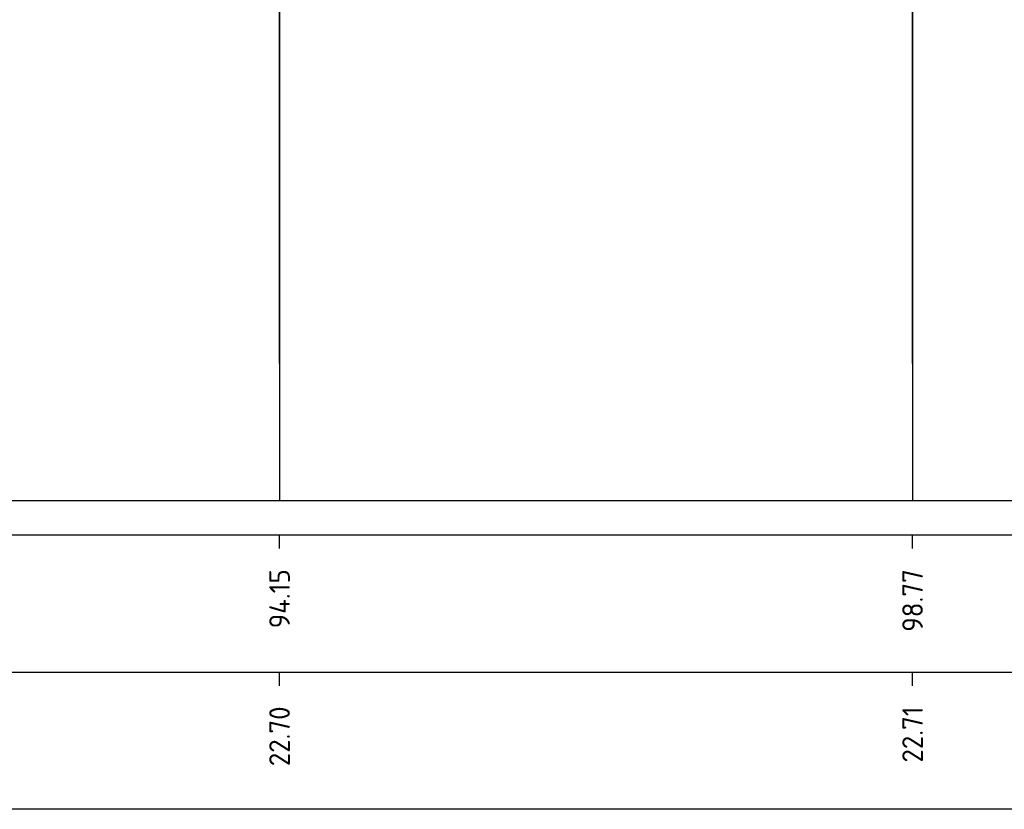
# Model space of a CAD drawing. Header units: metres. Extents: x 173015 to 189682, y 346605 to 348504.
# Tile 74 of 212: x 188976.08 to 188983.25, y 347839.52 to 347845.28. Entities that reach past the tile are written whole.
import ezdxf
from ezdxf.enums import TextEntityAlignment as Align

# ---------------------------------------------------------------- set-up
doc = ezdxf.new("R2010")
doc.units = ezdxf.units.M
doc.header["$PDMODE"] = 35
doc.header["$PDSIZE"] = 0.075
doc.layers.add('X-ME-AL-PROFIELRASTER-S', color=7, linetype='Continuous')
doc.layers.add('X-XX-AL-DETAIL1-M-B', color=252, linetype='Continuous', lineweight=18)
doc.styles.add('NLCS-ISO-ANNOTATIVE-T18', font='NLCS-ISO.ttf', dxfattribs={"height": 1.8})
doc.styles.add('NLCS-ISO-M100-T25', font='NLCS-ISO.ttf', dxfattribs={"height": 0.25})
doc.dimstyles.new('NLCS-M100-T25-PIJL_L3_H2', dxfattribs={"dimscale": 0.1, "dimtxt": 2.5, "dimasz": 2.5, "dimexe": 2, "dimexo": 2, "dimgap": 0.7, "dimtad": 1, "dimdec": 3, "dimzin": 0, "dimdsep": 46, "dimtxsty": 'NLCS-ISO-M100-T25', "dimcen": 0, "dimdle": 2, "dimclrd": 256, "dimclre": 256, "dimclrt": 256, "dimazin": 0, "dimtfac": 1, "dimtdec": 3, "dimtofl": 0, "dimtmove": 0, "dimatfit": 3, "dimfxl": 2, "dimfxlon": 1, "dimtfillclr": 256, "dimtolj": 1, "dimtzin": 0, "dimlwd": -1, "dimlwe": -1, "dimarcsym": 0})

# ---------------------------------------------------------------- blocks, each defined once
blk = doc.blocks.new('SAL-PROFIELRASTER_BALK_EIND1-SOD')
at = {"color": 0, "linetype": 'ByBlock', "lineweight": -2, "flags": 128}
for points in [[(0, 0), (1, 0)], [(0, -2.5), (1, -2.5)], [(0, -12.5), (1, -12.5)]]:
    blk.add_lwpolyline(points, dxfattribs=at)
blk = doc.blocks.new('SAL-PROFIELRASTER_BALK_EIND2-SOD')
at = {"color": 0, "linetype": 'ByBlock', "lineweight": -2}
blk.add_line((1, -12.5), (0, -12.5), dxfattribs=at)
blk = doc.blocks.new('SAL-PROFIELRASTER_BALK_DATA-SOD')
at = {"color": 0, "linetype": 'ByBlock', "lineweight": -2}
blk.add_lwpolyline([(0, -3.5), (0, -2.5)], dxfattribs=at)
at = {"color": 0, "linetype": 'ByBlock', "lineweight": -2, "style": 'NLCS-ISO-ANNOTATIVE-T18'}
blk.add_attdef('GETAL', text='', height=1.5, rotation=90, dxfattribs=at).set_placement((0.75, -5), align=Align.RIGHT)
blk = doc.blocks.new('*D132')
at = {"layer": 'Defpoints', "color": 0, "transparency": 16777216}
for p in [(188883.8151, 347852.0664), (188883.8151, 347842.7711), (188982.1751, 347842.7711)]:
    blk.add_point(p, dxfattribs=at)
at = {"layer": 'X-XX-AL-DETAIL1-M-B', "transparency": 16777216}
for p, q in [((188883.8151, 347851.8664), (188883.8151, 347852.2664)), ((188982.1751, 347851.8664), (188982.1751, 347852.2664)), ((188981.9251, 347852.0664), (188884.0651, 347852.0664))]:
    blk.add_line(p, q, dxfattribs=at)
for points in [[(188884.0651, 347852.1081), (188884.0651, 347852.0248), (188883.8151, 347852.0664)], [(188981.9251, 347852.1081), (188981.9251, 347852.0248), (188982.1751, 347852.0664)]]:
    blk.add_solid(points, dxfattribs=at)
at = {"layer": 'X-XX-AL-DETAIL1-M-B', "transparency": 16777216, "insert": (188932.9951, 347852.2614), "char_height": 0.25, "attachment_point": 5, "style": 'NLCS-ISO-M100-T25', "bg_fill": 3, "box_fill_scale": 1.1, "bg_fill_color": 256, "bg_fill_true_color": 13158600, "bg_fill_transparency": 0}
blk.add_mtext('\\A1;Gras', dxfattribs=at)
blk = doc.blocks.new('*D133')
at = {"layer": 'Defpoints', "color": 0, "transparency": 16777216}
for p in [(188982.1751, 347852.0664), (188982.1751, 347842.7711), (189040.084, 347842.7711)]:
    blk.add_point(p, dxfattribs=at)
at = {"layer": 'X-XX-AL-DETAIL1-M-B', "transparency": 16777216}
for p, q in [((188982.1751, 347851.8664), (188982.1751, 347852.2664)), ((189040.084, 347851.8664), (189040.084, 347852.2664)), ((189039.834, 347852.0664), (188982.4251, 347852.0664))]:
    blk.add_line(p, q, dxfattribs=at)
for points in [[(188982.4251, 347852.1081), (188982.4251, 347852.0248), (188982.1751, 347852.0664)], [(189039.834, 347852.1081), (189039.834, 347852.0248), (189040.084, 347852.0664)]]:
    blk.add_solid(points, dxfattribs=at)
at = {"layer": 'X-XX-AL-DETAIL1-M-B', "transparency": 16777216, "insert": (189011.1296, 347852.2614), "char_height": 0.25, "attachment_point": 5, "style": 'NLCS-ISO-M100-T25', "bg_fill": 3, "box_fill_scale": 1.1, "bg_fill_color": 256, "bg_fill_true_color": 13158600, "bg_fill_transparency": 0}
blk.add_mtext('\\A1;Struweel', dxfattribs=at)

msp = doc.modelspace()

# ---------------------------------------------------------------- linework, layer by layer
at = {"layer": 'X-ME-AL-PROFIELRASTER-S'}
for points in [[(188977.9692, 347842.7711), (188977.9692, 347846.4711), (188977.9692, 347842.7711), (188977.9692, 347841.7711)], [(188982.5816, 347842.7711), (188982.5816, 347846.4781), (188982.5816, 347842.7711), (188982.5816, 347841.7711)]]:
    msp.add_lwpolyline(points, dxfattribs=at)

# ---------------------------------------------------------------- block references
at = {"layer": 'X-ME-AL-PROFIELRASTER-S', "xscale": 156.5, "yscale": 0.1, "zscale": 157}
for name, p in [('SAL-PROFIELRASTER_BALK_EIND1-SOD', (188883.8151, 347841.7711)), ('SAL-PROFIELRASTER_BALK_EIND2-SOD', (188883.8151, 347840.7711))]:
    msp.add_blockref(name, p, dxfattribs=at)
at = {"layer": 'X-ME-AL-PROFIELRASTER-S', "xscale": 0.1, "yscale": 0.1, "zscale": 0.1}
for p, values in [((188977.9692, 347841.7711), {'GETAL': '94.15'}), ((188977.9692, 347841.7711), {'GETAL': '94.15'}), ((188982.5816, 347841.7711), {'GETAL': '98.77'}), ((188982.5816, 347841.7711), {'GETAL': '98.77'}), ((188977.9692, 347840.7711), {'GETAL': '22.70'}), ((188982.5816, 347840.7711), {'GETAL': '22.71'})]:
    msp.add_blockref('SAL-PROFIELRASTER_BALK_DATA-SOD', p, dxfattribs=at).add_auto_attribs(values)

# ---------------------------------------------------------------- next in the draw order: dimensions: what is measured, and where the dimension line sits
at = {"layer": 'X-XX-AL-DETAIL1-M-B'}
dim = msp.add_linear_dim(base=(188883.8151, 347852.0664), p1=(188982.1751, 347842.7711), p2=(188883.8151, 347842.7711), text='Gras', dimstyle='NLCS-M100-T25-PIJL_L3_H2', override={"dimtfill": 1}, dxfattribs=at)
dim.commit()
dim.dimension.update_dxf_attribs({"geometry": '*D132', "text_midpoint": (188932.9951, 347852.0664), "dimtype": 160})

# ---------------------------------------------------------------- next in the draw order: dimensions: what is measured, and where the dimension line sits
dim = msp.add_linear_dim(base=(188982.1751, 347852.0664), p1=(189040.084, 347842.7711), p2=(188982.1751, 347842.7711), text='Struweel', dimstyle='NLCS-M100-T25-PIJL_L3_H2', override={"dimtfill": 1}, dxfattribs=at)
dim.commit()
dim.dimension.update_dxf_attribs({"geometry": '*D133', "text_midpoint": (189011.1296, 347852.0664), "dimtype": 160})

doc.saveas('drawing.dxf')
